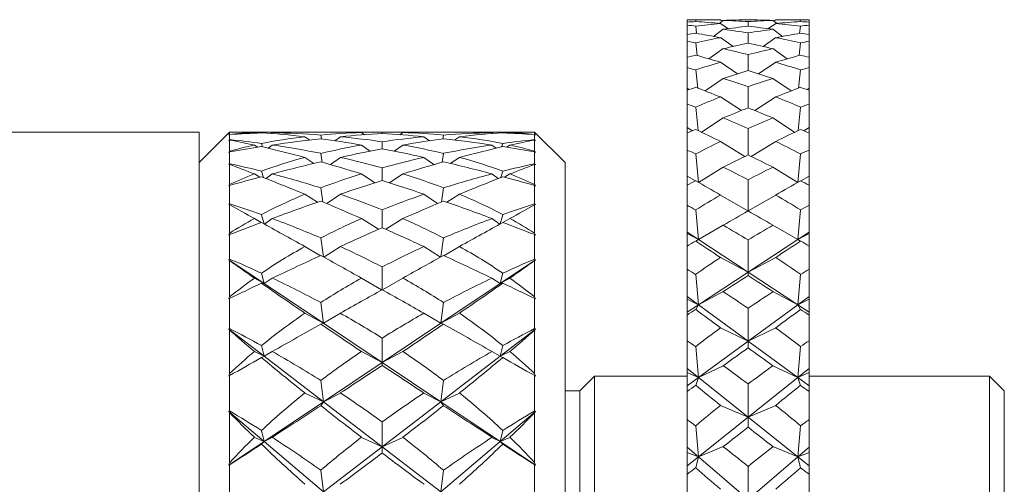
# Model space of a CAD drawing. Header units: inches. Extents: x 1.1 to 19.5, y 1.4 to 16.5.
# Tile 7 of 26: x 8.423 to 9.432, y 9.73 to 10.206. Entities that reach past the tile are written whole.
import ezdxf

# ---------------------------------------------------------------- set-up
doc = ezdxf.new("R2010")
doc.units = ezdxf.units.IN
doc.header["$MEASUREMENT"] = 0

msp = doc.modelspace()

# ---------------------------------------------------------------- linework, layer by layer
at = {"color": 7, "linetype": 'Continuous', "lineweight": 15}
for p, q in [((9.125, 10.2057), (9.107, 10.2057)), ((9.107, 10.2057), (9.107, 10.2033)), ((9.107, 10.2001), (9.107, 10.2033)), ((9.107, 10.2001), (9.107, 10.1906)), ((9.1158, 10.2057), (9.1161, 10.2038)), ((9.1399, 10.202), (9.1441, 10.2051)), ((9.143, 10.2043), (9.1412, 10.2056)), ((9.1488, 10.1966), (9.1412, 10.2019)), ((9.1695, 10.199), (9.1695, 10.2039)), ((9.1903, 10.1966), (9.1978, 10.2019)), ((9.195, 10.2051), (9.1992, 10.202)), ((9.196, 10.2043), (9.1978, 10.2056)), ((9.232, 10.2057), (9.214, 10.2057)), ((9.223, 10.2038), (9.2232, 10.2057)), ((9.232, 10.2057), (9.232, 10.2033)), ((9.232, 10.2001), (9.232, 10.2033)), ((9.232, 10.2001), (9.232, 10.1906)), ((9.107, 10.1837), (9.107, 10.1906)), ((9.1158, 10.1992), (9.1168, 10.1918)), ((9.1341, 10.1887), (9.1441, 10.196)), ((9.1695, 10.1817), (9.1695, 10.1923)), ((9.195, 10.196), (9.2049, 10.1887)), ((9.2223, 10.1918), (9.2232, 10.1992)), ((9.232, 10.1837), (9.232, 10.1906)), ((9.107, 10.1837), (9.107, 10.1673)), ((9.1158, 10.1821), (9.1174, 10.169)), ((9.1542, 10.1784), (9.1412, 10.1874)), ((9.1848, 10.1784), (9.1978, 10.1874)), ((9.2217, 10.169), (9.2232, 10.1821)), ((9.232, 10.1837), (9.232, 10.1673)), ((9.1294, 10.1656), (9.1441, 10.1761)), ((9.1695, 10.1537), (9.1695, 10.17)), ((9.195, 10.1761), (9.2096, 10.1656)), ((9.107, 10.1568), (9.107, 10.1673)), ((9.1588, 10.1504), (9.1412, 10.1622)), ((9.1803, 10.1504), (9.1978, 10.1622)), ((9.232, 10.1568), (9.232, 10.1673)), ((9.107, 10.1568), (9.107, 10.1357)), ((9.1158, 10.1543), (9.1179, 10.1357)), ((9.2212, 10.1357), (9.2232, 10.1543)), ((9.232, 10.1568), (9.232, 10.1357)), ((9.1254, 10.1328), (9.1441, 10.1457)), ((9.195, 10.1457), (9.2136, 10.1328)), ((9.1092, 10.1343), (9.107, 10.1357)), ((9.107, 10.1357), (9.107, 10.1336)), ((9.107, 10.1195), (9.107, 10.1336)), ((9.1695, 10.1155), (9.1695, 10.1372)), ((9.232, 10.1357), (9.2299, 10.1343)), ((9.232, 10.1357), (9.232, 10.1336)), ((9.232, 10.1195), (9.232, 10.1336)), ((9.107, 10.1195), (9.107, 10.0955)), ((9.1627, 10.1127), (9.1412, 10.1267)), ((9.1764, 10.1127), (9.1978, 10.1267)), ((9.232, 10.1195), (9.232, 10.0955)), ((9.1158, 10.1162), (9.1183, 10.0923)), ((9.2208, 10.0923), (9.2232, 10.1162)), ((9.1219, 10.0905), (9.1441, 10.1051)), ((9.195, 10.1051), (9.2171, 10.0905)), ((8.607, 10.0907), (6.607, 10.0907)), ((8.6383, 10.0907), (8.607, 10.0595)), ((8.607, 8.597), (8.607, 10.0907)), ((8.6402, 10.0907), (8.6383, 10.0907)), ((8.6383, 10.0907), (8.6383, 10.0884)), ((8.6886, 10.0907), (8.645, 10.0907)), ((8.6645, 10.0895), (8.6636, 10.0902)), ((8.6712, 10.0898), (8.671, 10.0904)), ((8.6807, 10.0892), (8.6819, 10.0902)), ((8.7435, 10.0907), (8.7175, 10.0907)), ((8.7764, 10.088), (8.7733, 10.0902)), ((8.8046, 10.0907), (8.7845, 10.0907)), ((8.7945, 10.0892), (8.7945, 10.0907)), ((8.8127, 10.088), (8.8157, 10.0902)), ((8.8716, 10.0907), (8.8455, 10.0907)), ((8.9441, 10.0907), (8.9004, 10.0907)), ((8.9084, 10.0892), (8.9071, 10.0902)), ((8.9178, 10.0898), (8.9181, 10.0904)), ((8.9245, 10.0895), (8.9255, 10.0902)), ((8.9508, 10.0907), (8.9489, 10.0907)), ((8.982, 10.0595), (8.9508, 10.0907)), ((8.9508, 10.0884), (8.9508, 10.0907)), ((9.1126, 10.0921), (9.107, 10.0955)), ((9.107, 10.0955), (9.107, 10.0898)), ((9.107, 10.0723), (9.107, 10.0898)), ((9.1695, 10.0674), (9.1695, 10.0943)), ((9.232, 10.0955), (9.2265, 10.0921)), ((9.232, 10.0955), (9.232, 10.0898)), ((9.232, 10.0723), (9.232, 10.0898)), ((8.6383, 10.0884), (8.6375, 10.0874)), ((8.6375, 10.0874), (8.6383, 10.0882)), ((8.6383, 10.0829), (8.6375, 10.0821)), ((8.6375, 10.0821), (8.6383, 10.0825)), ((8.6383, 10.0882), (8.6383, 10.0829)), ((8.6383, 10.0825), (8.6383, 10.071)), ((8.6721, 10.0755), (8.671, 10.079)), ((8.7203, 10.0825), (8.7153, 10.0859)), ((8.7324, 10.0838), (8.7317, 10.0876)), ((8.7462, 10.0818), (8.7517, 10.0859)), ((8.7945, 10.0735), (8.7945, 10.0808)), ((8.8429, 10.0818), (8.8374, 10.0859)), ((8.8566, 10.0838), (8.8573, 10.0876)), ((8.8687, 10.0825), (8.8738, 10.0859)), ((8.9169, 10.0755), (8.9181, 10.079)), ((8.9516, 10.0874), (8.9508, 10.0884)), ((8.9508, 10.0829), (8.9508, 10.0882)), ((8.9508, 10.0882), (8.9516, 10.0874)), ((8.9516, 10.0821), (8.9508, 10.0829)), ((8.9508, 10.071), (8.9508, 10.0825)), ((8.9508, 10.0825), (8.9516, 10.0821)), ((9.1662, 10.0657), (9.1412, 10.0812)), ((9.1728, 10.0657), (9.1978, 10.0812)), ((8.6383, 10.071), (8.6375, 10.0697)), ((8.6375, 10.0697), (8.6383, 10.0704)), ((8.6383, 10.0704), (8.6383, 10.0583)), ((8.6671, 10.0752), (8.6636, 10.0774)), ((8.6778, 10.0742), (8.6819, 10.0774)), ((8.7332, 10.0598), (8.7317, 10.0689)), ((8.7823, 10.0712), (8.7733, 10.0774)), ((8.8068, 10.0712), (8.8157, 10.0774)), ((8.8559, 10.0598), (8.8573, 10.0689)), ((8.9113, 10.0742), (8.9071, 10.0774)), ((8.922, 10.0752), (8.9255, 10.0774)), ((8.9516, 10.0697), (8.9508, 10.071)), ((8.9508, 10.0583), (8.9508, 10.0704)), ((8.9508, 10.0704), (8.9516, 10.0697)), ((9.107, 10.0723), (9.107, 10.0457)), ((9.232, 10.0723), (9.232, 10.0457)), ((8.7247, 10.0585), (8.7153, 10.0647)), ((8.7416, 10.0574), (8.7517, 10.0647)), ((8.8475, 10.0574), (8.8374, 10.0647)), ((8.8643, 10.0585), (8.8738, 10.0647)), ((8.982, 10.0595), (8.982, 9.2157)), ((9.1158, 10.0683), (9.1187, 10.0391)), ((9.2204, 10.0391), (9.2232, 10.0683)), ((8.6383, 10.0583), (8.6375, 10.0575)), ((8.6375, 10.0575), (8.6383, 10.0575)), ((8.6383, 10.0575), (8.6383, 10.0371)), ((8.6729, 10.0442), (8.671, 10.0507)), ((8.7945, 10.0412), (8.7945, 10.0541)), ((8.9162, 10.0442), (8.9181, 10.0507)), ((8.9516, 10.0575), (8.9508, 10.0583)), ((8.9508, 10.0371), (8.9508, 10.0575)), ((8.9508, 10.0575), (8.9516, 10.0575)), ((9.1188, 10.0391), (9.1441, 10.0548)), ((9.195, 10.0548), (9.2203, 10.0391)), ((8.6691, 10.0445), (8.6636, 10.0479)), ((8.6756, 10.0431), (8.6819, 10.0479)), ((8.7869, 10.0387), (8.7733, 10.0479)), ((8.8021, 10.0387), (8.8157, 10.0479)), ((8.9134, 10.0431), (8.9071, 10.0479)), ((8.92, 10.0445), (8.9255, 10.0479)), ((9.1157, 10.0407), (9.107, 10.0457)), ((9.107, 10.0457), (9.107, 10.0364)), ((9.1695, 10.0099), (9.1695, 10.0418)), ((9.232, 10.0457), (9.2234, 10.0407)), ((9.232, 10.0457), (9.232, 10.0364)), ((8.6383, 10.0371), (8.6375, 10.0354)), ((8.6375, 10.0354), (8.6383, 10.0361)), ((8.6383, 10.0361), (8.6383, 10.0173)), ((8.7338, 10.0192), (8.7317, 10.0336)), ((8.8553, 10.0192), (8.8573, 10.0336)), ((8.9516, 10.0354), (8.9508, 10.0371)), ((8.9508, 10.0173), (8.9508, 10.0361)), ((8.9508, 10.0361), (8.9516, 10.0354)), ((9.107, 10.0157), (9.107, 10.0364)), ((9.232, 10.0157), (9.232, 10.0364)), ((8.7283, 10.0189), (8.7153, 10.027)), ((8.7379, 10.0175), (8.7517, 10.027)), ((8.8512, 10.0175), (8.8374, 10.027)), ((8.8608, 10.0189), (8.8738, 10.027)), ((9.1694, 10.0099), (9.1412, 10.0262)), ((9.1696, 10.0099), (9.1978, 10.0262)), ((8.6383, 10.0173), (8.6375, 10.0165)), ((8.6375, 10.0165), (8.6383, 10.0161)), ((8.6383, 10.0161), (8.6383, 9.9871)), ((8.7945, 9.9928), (8.7945, 10.0111)), ((8.9516, 10.0165), (8.9508, 10.0173)), ((8.9508, 10.0161), (8.9516, 10.0165)), ((8.9508, 9.9871), (8.9508, 10.0161)), ((9.107, 10.0157), (9.107, 9.9883)), ((9.1158, 10.011), (9.1187, 9.9806)), ((9.2204, 9.9806), (9.2232, 10.011)), ((9.232, 10.0157), (9.232, 9.9883)), ((8.6707, 9.998), (8.6636, 10.0022)), ((8.6736, 9.9966), (8.671, 10.0061)), ((8.6739, 9.9964), (8.6819, 10.0022)), ((8.7907, 9.9911), (8.7733, 10.0022)), ((8.7983, 9.9911), (8.8157, 10.0022)), ((8.9152, 9.9964), (8.9071, 10.0022)), ((8.9155, 9.9966), (8.9181, 10.0061)), ((8.9183, 9.998), (8.9255, 10.0022)), ((9.107, 9.9883), (9.1187, 9.9806)), ((9.107, 9.9883), (9.107, 9.9869)), ((9.1187, 9.9806), (9.1441, 9.9953)), ((9.195, 9.9953), (9.2204, 9.9806)), ((9.232, 9.9883), (9.2204, 9.9806)), ((9.232, 9.9883), (9.232, 9.9869)), ((8.6383, 9.9871), (8.6375, 9.9851)), ((8.6375, 9.9851), (8.6383, 9.9857)), ((8.6383, 9.9857), (8.6383, 9.9606)), ((8.7343, 9.9629), (8.7317, 9.9823)), ((8.8547, 9.9629), (8.8573, 9.9823)), ((8.9516, 9.9851), (8.9508, 9.9871)), ((8.9508, 9.9606), (8.9508, 9.9857)), ((8.9508, 9.9857), (8.9516, 9.9851)), ((9.1187, 9.9806), (9.107, 9.9869)), ((9.107, 9.9869), (9.107, 9.974)), ((9.1158, 9.9791), (9.1187, 9.9806)), ((9.1187, 9.9806), (9.1695, 9.9472)), ((9.2204, 9.9806), (9.1695, 9.9472)), ((9.1695, 9.9472), (9.1695, 9.9802)), ((9.232, 9.9869), (9.2204, 9.9806)), ((9.2204, 9.9806), (9.2232, 9.9791)), ((9.232, 9.9869), (9.232, 9.974)), ((8.7313, 9.9641), (8.7153, 9.9735)), ((8.7348, 9.9626), (8.7517, 9.9735)), ((8.8542, 9.9626), (8.8374, 9.9735)), ((8.8578, 9.9641), (8.8738, 9.9735)), ((9.107, 9.9504), (9.107, 9.974)), ((9.232, 9.9504), (9.232, 9.974)), ((8.6383, 9.9606), (8.6375, 9.9599)), ((8.6375, 9.9599), (8.6383, 9.9591)), ((8.6737, 9.9357), (8.6375, 9.9599)), ((8.6383, 9.9591), (8.6383, 9.9221)), ((8.9516, 9.9599), (8.9154, 9.9357)), ((8.9516, 9.9599), (8.9508, 9.9606)), ((8.9508, 9.9591), (8.9516, 9.9599)), ((8.9508, 9.9221), (8.9508, 9.9591)), ((9.1695, 9.9472), (9.1412, 9.9623)), ((9.1695, 9.9472), (9.1978, 9.9623)), ((8.7945, 9.9292), (8.7945, 9.9526)), ((9.107, 9.9504), (9.107, 9.9224)), ((9.232, 9.9504), (9.232, 9.9224)), ((8.6737, 9.9357), (8.6636, 9.9411)), ((8.6737, 9.9357), (8.671, 9.9462)), ((8.6737, 9.9357), (8.6819, 9.9411)), ((8.794, 9.929), (8.7733, 9.9411)), ((8.795, 9.929), (8.8157, 9.9411)), ((8.9154, 9.9357), (8.9071, 9.9411)), ((8.9154, 9.9357), (8.9181, 9.9462)), ((8.9154, 9.9357), (8.9255, 9.9411)), ((9.1158, 9.945), (9.1187, 9.9138)), ((9.1187, 9.9138), (9.1695, 9.9472)), ((9.1695, 9.9472), (9.1695, 9.9438)), ((9.2204, 9.9138), (9.1695, 9.9472)), ((9.2204, 9.9138), (9.2232, 9.945)), ((8.6737, 9.9357), (8.671, 9.9359)), ((8.7344, 9.8951), (8.6737, 9.9357)), ((8.9154, 9.9357), (8.8547, 9.8951)), ((8.9154, 9.9357), (8.9181, 9.9359)), ((8.6383, 9.9221), (8.6375, 9.9198)), ((8.6375, 9.9198), (8.6383, 9.9204)), ((8.6383, 9.9204), (8.6383, 9.8895)), ((8.9516, 9.9198), (8.9508, 9.9221)), ((8.9508, 9.8895), (8.9508, 9.9204)), ((8.9508, 9.9204), (8.9516, 9.9198)), ((9.107, 9.9224), (9.1187, 9.9138)), ((9.107, 9.9224), (9.107, 9.9196)), ((9.1187, 9.9138), (9.107, 9.9196)), ((9.107, 9.9196), (9.107, 9.9062)), ((9.1187, 9.9138), (9.1441, 9.9273)), ((9.195, 9.9273), (9.2204, 9.9138)), ((9.232, 9.9224), (9.2204, 9.9138)), ((9.232, 9.9196), (9.2204, 9.9138)), ((9.232, 9.9224), (9.232, 9.9196)), ((9.232, 9.9196), (9.232, 9.9062)), ((8.7344, 9.8951), (8.7317, 9.9161)), ((8.8547, 9.8951), (8.8573, 9.9161)), ((9.107, 9.9062), (9.1187, 9.9138)), ((9.1158, 9.909), (9.1187, 9.9138)), ((9.1187, 9.9138), (9.1695, 9.8766)), ((9.2204, 9.9138), (9.1695, 9.8766)), ((9.1695, 9.8766), (9.1695, 9.9103)), ((9.2204, 9.9138), (9.2232, 9.909)), ((9.232, 9.9062), (9.2204, 9.9138)), ((8.7344, 9.8951), (8.7153, 9.9052)), ((8.7344, 9.8951), (8.7517, 9.9052)), ((8.8547, 9.8951), (8.8374, 9.9052)), ((8.8547, 9.8951), (8.8738, 9.9052)), ((9.107, 9.9062), (9.107, 9.9033)), ((9.107, 9.877), (9.107, 9.9033)), ((9.232, 9.9062), (9.232, 9.9033)), ((9.232, 9.877), (9.232, 9.9033)), ((8.6383, 9.8895), (8.6375, 9.8888)), ((8.6375, 9.8888), (8.6383, 9.8876)), ((8.6737, 9.8611), (8.6375, 9.8888)), ((8.6383, 9.8876), (8.6383, 9.8433)), ((8.7344, 9.8951), (8.7317, 9.894)), ((8.7945, 9.8548), (8.7344, 9.8951)), ((8.8547, 9.8951), (8.7945, 9.8548)), ((8.8547, 9.8951), (8.8573, 9.894)), ((8.9516, 9.8888), (8.9154, 9.8611)), ((8.9516, 9.8888), (8.9508, 9.8895)), ((8.9508, 9.8876), (8.9516, 9.8888)), ((8.9508, 9.8433), (8.9508, 9.8876)), ((9.1695, 9.8766), (9.1412, 9.8903)), ((9.1695, 9.8766), (9.1978, 9.8903)), ((8.7945, 9.8548), (8.7945, 9.8797)), ((9.107, 9.877), (9.107, 9.8487)), ((9.232, 9.877), (9.232, 9.8487)), ((8.6737, 9.8611), (8.671, 9.8721)), ((8.9154, 9.8611), (8.9181, 9.8721)), ((9.1158, 9.8711), (9.1187, 9.8394)), ((9.1187, 9.8394), (9.1695, 9.8766)), ((9.1695, 9.8766), (9.1695, 9.8697)), ((9.2204, 9.8394), (9.1695, 9.8766)), ((9.2204, 9.8394), (9.2232, 9.8711)), ((8.6737, 9.8611), (8.6636, 9.866)), ((8.6737, 9.8611), (8.671, 9.8598)), ((8.6737, 9.8611), (8.6819, 9.866)), ((8.7344, 9.8146), (8.6737, 9.8611)), ((8.7945, 9.8548), (8.7733, 9.866)), ((8.7945, 9.8548), (8.8157, 9.866)), ((8.9154, 9.8611), (8.8547, 9.8146)), ((8.9154, 9.8611), (8.9071, 9.866)), ((8.9154, 9.8611), (8.9255, 9.866)), ((8.9154, 9.8611), (8.9181, 9.8598)), ((8.7945, 9.8548), (8.7344, 9.8146)), ((8.7945, 9.8548), (8.7945, 9.8518)), ((8.8547, 9.8146), (8.7945, 9.8548)), ((9.107, 9.8487), (9.1187, 9.8394)), ((9.107, 9.8487), (9.107, 9.8445)), ((9.1187, 9.8394), (9.1441, 9.8514)), ((9.195, 9.8514), (9.2204, 9.8394)), ((9.232, 9.8487), (9.2204, 9.8394)), ((9.232, 9.8487), (9.232, 9.8445)), ((8.6383, 9.8433), (8.6375, 9.8409)), ((8.6375, 9.8409), (8.6383, 9.8413)), ((8.6383, 9.8413), (8.6383, 9.8052)), ((8.9516, 9.8409), (8.9508, 9.8433)), ((8.9508, 9.8052), (8.9508, 9.8413)), ((8.9508, 9.8413), (8.9516, 9.8409)), ((9.012, 9.8407), (8.997, 9.8257)), ((9.107, 9.8407), (9.012, 9.8407)), ((9.012, 9.8407), (9.012, 9.2157)), ((9.1187, 9.8394), (9.107, 9.8445)), ((9.107, 9.8445), (9.107, 9.8309)), ((9.107, 9.8309), (9.1187, 9.8394)), ((9.1158, 9.8313), (9.1187, 9.8394)), ((9.1187, 9.8394), (9.1695, 9.7988)), ((9.2204, 9.8394), (9.1695, 9.7988)), ((9.232, 9.8445), (9.2204, 9.8394)), ((9.2204, 9.8394), (9.2232, 9.8313)), ((9.232, 9.8309), (9.2204, 9.8394)), ((9.232, 9.8445), (9.232, 9.8309)), ((9.417, 9.8407), (9.232, 9.8407)), ((9.432, 9.8257), (9.417, 9.8407)), ((9.417, 9.2157), (9.417, 9.8407)), ((8.7344, 9.8146), (8.7317, 9.8363)), ((8.8547, 9.8146), (8.8573, 9.8363)), ((9.107, 9.8309), (9.107, 9.8251)), ((9.1695, 9.7988), (9.1695, 9.8328)), ((9.232, 9.8309), (9.232, 9.8251)), ((8.7344, 9.8146), (8.7153, 9.8235)), ((8.7344, 9.8146), (8.7517, 9.8235)), ((8.8547, 9.8146), (8.8374, 9.8235)), ((8.8547, 9.8146), (8.8738, 9.8235)), ((8.997, 9.8257), (8.982, 9.8257)), ((8.997, 9.8257), (8.997, 9.2157)), ((9.107, 9.7963), (9.107, 9.8251)), ((9.232, 9.7963), (9.232, 9.8251)), ((9.432, 9.8257), (9.432, 9.2157)), ((8.7344, 9.8146), (8.6737, 9.7739)), ((8.7344, 9.8146), (8.7317, 9.8105)), ((8.7945, 9.7685), (8.7344, 9.8146)), ((8.8547, 9.8146), (8.7945, 9.7685)), ((8.8547, 9.8146), (8.8573, 9.8105)), ((8.9154, 9.7739), (8.8547, 9.8146)), ((9.1695, 9.7988), (9.1412, 9.8108)), ((9.1695, 9.7988), (9.1978, 9.8108)), ((8.6383, 9.8052), (8.6375, 9.8046)), ((8.6375, 9.8046), (8.6383, 9.8031)), ((8.6737, 9.7739), (8.6375, 9.8046)), ((8.6383, 9.8031), (8.6383, 9.7524)), ((8.9516, 9.8046), (8.9154, 9.7739)), ((8.9516, 9.8046), (8.9508, 9.8052)), ((8.9508, 9.8031), (8.9516, 9.8046)), ((8.9508, 9.7524), (8.9508, 9.8031)), ((9.107, 9.7963), (9.107, 9.7682)), ((9.1187, 9.7582), (9.1695, 9.7988)), ((9.1695, 9.7988), (9.1695, 9.7884)), ((9.2204, 9.7582), (9.1695, 9.7988)), ((9.232, 9.7963), (9.232, 9.7682)), ((8.7945, 9.7685), (8.7945, 9.794)), ((9.1158, 9.7899), (9.1187, 9.7582)), ((9.2204, 9.7582), (9.2232, 9.7899)), ((8.6737, 9.7739), (8.6636, 9.7781)), ((8.6737, 9.7739), (8.671, 9.7852)), ((8.6737, 9.7739), (8.6819, 9.7781)), ((8.7945, 9.7685), (8.7733, 9.7781)), ((8.7945, 9.7685), (8.8157, 9.7781)), ((8.9154, 9.7739), (8.9071, 9.7781)), ((8.9154, 9.7739), (8.9181, 9.7852)), ((8.9154, 9.7739), (8.9255, 9.7781)), ((8.6737, 9.7739), (8.6375, 9.7497)), ((8.6737, 9.7739), (8.671, 9.7711)), ((8.7344, 9.7224), (8.6737, 9.7739)), ((8.7945, 9.7685), (8.7344, 9.7224)), ((8.7945, 9.7685), (8.7945, 9.762)), ((8.8547, 9.7224), (8.7945, 9.7685)), ((8.9154, 9.7739), (8.8547, 9.7224)), ((8.9154, 9.7739), (8.9181, 9.7711)), ((8.9516, 9.7497), (8.9154, 9.7739)), ((9.107, 9.7682), (9.1187, 9.7582)), ((9.107, 9.7682), (9.107, 9.7626)), ((9.1187, 9.7582), (9.1441, 9.7686)), ((9.195, 9.7686), (9.2204, 9.7582)), ((9.232, 9.7682), (9.2204, 9.7582)), ((9.232, 9.7682), (9.232, 9.7626)), ((9.1187, 9.7582), (9.107, 9.7626)), ((9.107, 9.7626), (9.107, 9.7489)), ((9.107, 9.7489), (9.1187, 9.7582)), ((9.1158, 9.7469), (9.1187, 9.7582)), ((9.1187, 9.7582), (9.1695, 9.7146)), ((9.2204, 9.7582), (9.1695, 9.7146)), ((9.232, 9.7626), (9.2204, 9.7582)), ((9.2204, 9.7582), (9.2232, 9.7469)), ((9.232, 9.7489), (9.2204, 9.7582)), ((9.232, 9.7626), (9.232, 9.7489)), ((8.6383, 9.7524), (8.6375, 9.7497)), ((8.6375, 9.7497), (8.6383, 9.7501)), ((8.6383, 9.7501), (8.6383, 9.7095)), ((8.9516, 9.7497), (8.9508, 9.7524)), ((8.9508, 9.7095), (8.9508, 9.7501)), ((8.9508, 9.7501), (8.9516, 9.7497)), ((9.107, 9.7489), (9.107, 9.7402)), ((9.1695, 9.7146), (9.1695, 9.7484)), ((9.232, 9.7489), (9.232, 9.7402)), ((8.7344, 9.7224), (8.7317, 9.7445)), ((8.8547, 9.7224), (8.8573, 9.7445)), ((9.107, 9.7093), (9.107, 9.7402)), ((9.232, 9.7093), (9.232, 9.7402))]:
    msp.add_line(p, q, dxfattribs=at)
for centre, major_axis, ratio, start_param, end_param in [((7.7977, 9.2157), (1.6952, 0.8427), 0.306457, 0.542835, 0.550808), ((7.7977, 9.2157), (1.6978, 0.8728), 0.275208, 0.553483, 0.561456), ((7.7977, 9.2157), (1.692, 0.7909), 0.351901, 0.530987, 0.538959), ((10.5413, 9.2157), (1.6991, -0.8854), 0.260688, 2.661126, 2.6873), ((10.5413, 9.2157), (1.702, -0.9098), 0.229378, 2.648115, 2.674288), ((10.5413, 9.2157), (1.6952, -0.8427), 0.306457, 2.677304, 2.703478), ((7.7977, 9.2157), (1.6978, 0.8728), 0.275208, 0.502955, 0.527297), ((7.7977, 9.2157), (1.6952, 0.8427), 0.306457, 0.492307, 0.516648), ((10.5413, 9.2157), (1.6978, -0.8728), 0.275208, 2.614296, 2.638637), ((10.5413, 9.2157), (1.6952, -0.8427), 0.306457, 2.624945, 2.649286), ((7.7977, 9.2157), (1.6991, 0.8854), 0.260688, 0.454293, 0.480466), ((7.7977, 9.2157), (1.702, 0.9098), 0.229378, 0.467304, 0.493478), ((7.7977, 9.2157), (1.6952, 0.8427), 0.306457, 0.438115, 0.464288), ((10.5413, 9.2157), (1.6952, -0.8427), 0.306457, 2.590785, 2.598758), ((10.5413, 9.2157), (1.6978, -0.8728), 0.275208, 2.580137, 2.58811), ((10.5413, 9.2157), (1.692, -0.7909), 0.351901, 2.602633, 2.610606), ((7.7977, 9.2157), (1.702, 0.9098), 0.229378, 0.572024, 0.579997), ((10.5413, 9.2157), (1.706, -0.9391), 0.183592, 2.626835, 2.653009), ((7.7977, 9.2157), (1.702, 0.9098), 0.229378, 0.521496, 0.545837), ((7.7977, 9.2157), (1.692, 0.7909), 0.351901, 0.480459, 0.5048), ((10.5413, 9.2157), (1.702, -0.9098), 0.229378, 2.595755, 2.620097), ((10.5413, 9.2157), (1.692, -0.7909), 0.351901, 2.636793, 2.661134), ((7.7977, 9.2157), (1.706, 0.9391), 0.183592, 0.488584, 0.514757), ((10.5413, 9.2157), (1.702, -0.9098), 0.229378, 2.561596, 2.569569), ((7.7977, 9.2157), (1.6902, 0.7286), 0.396562, 0.524721, 0.532694), ((10.5413, 9.2157), (1.692, -0.7909), 0.351901, 2.689153, 2.715326), ((7.7977, 9.2157), (1.706, 0.9391), 0.183592, 0.542776, 0.567117), ((10.5413, 9.2157), (1.706, -0.9391), 0.183592, 2.574476, 2.598817), ((7.7977, 9.2157), (1.692, 0.7909), 0.351901, 0.426267, 0.45244), ((10.5413, 9.2157), (1.6902, -0.7286), 0.396562, 2.608899, 2.616872), ((7.7977, 9.2157), (1.706, 0.9391), 0.183592, 0.593304, 0.601277), ((10.5413, 9.2157), (1.7096, -0.9615), 0.137928, 2.603531, 2.629705), ((7.7977, 9.2157), (1.6902, 0.7286), 0.396562, 0.474193, 0.498534), ((10.5413, 9.2157), (1.6902, -0.7286), 0.396562, 2.643058, 2.6674), ((7.7977, 9.2157), (1.7096, 0.9615), 0.137928, 0.511888, 0.538061), ((10.5413, 9.2157), (1.706, -0.9391), 0.183592, 2.540316, 2.548289), ((10.5413, 9.2157), (1.6902, -0.7286), 0.396562, 2.695418, 2.721592), ((7.7977, 9.2157), (1.6902, 0.7286), 0.396562, 0.420001, 0.446174), ((7.7977, 9.2157), (1.6905, 0.6539), 0.439706, 0.525548, 0.533521), ((7.7977, 9.2157), (1.7096, 0.9615), 0.137928, 0.56608, 0.590421), ((10.5413, 9.2157), (1.7096, -0.9615), 0.137928, 2.551172, 2.575513), ((10.5413, 9.2157), (1.6905, -0.6539), 0.439706, 2.608072, 2.616045), ((7.7977, 9.2157), (1.6905, 0.6539), 0.439706, 0.47502, 0.499362), ((10.5413, 9.2157), (1.6905, -0.6539), 0.439706, 2.642231, 2.666572), ((7.7977, 9.2157), (1.7096, 0.9615), 0.137928, 0.616608, 0.624581), ((10.5413, 9.2157), (1.7124, -0.9773), 0.0924, 2.578799, 2.604972), ((7.7977, 9.2157), (1.7124, 0.9773), 0.0924, 0.536621, 0.562794), ((10.5413, 9.2157), (1.7096, -0.9615), 0.137928, 2.517012, 2.524985), ((7.7977, 9.2157), (1.6931, 0.5648), 0.480208, 0.535179, 0.543152), ((10.5413, 9.2157), (1.6905, -0.6539), 0.439706, 2.694591, 2.720764), ((7.7977, 9.2157), (1.6905, 0.6539), 0.439706, 0.420828, 0.447002), ((10.5413, 9.2157), (1.6931, -0.5648), 0.480208, 2.598441, 2.606414), ((7.7977, 9.2157), (1.7124, 0.9773), 0.0924, 0.590812, 0.615154), ((10.5413, 9.2157), (1.7124, -0.9773), 0.0924, 2.526439, 2.55078), ((7.7977, 9.2157), (1.6931, 0.5648), 0.480208, 0.484651, 0.508993), ((10.5413, 9.2157), (1.6931, -0.5648), 0.480208, 2.6326, 2.656941), ((10.0108, 9.2157), (1.5049, -0.8086), 0.222117, 2.784532, 2.822376), ((7.5783, 9.2157), (1.4978, 0.7382), 0.313689, 0.612225, 0.64285), ((10.0108, 9.2157), (1.5073, -0.826), 0.191592, 2.770348, 2.805254), ((7.5783, 9.2157), (1.4959, 0.7077), 0.343994, 0.60428, 0.631477), ((10.0108, 9.2157), (1.5049, -0.8086), 0.222117, 2.733228, 2.774026), ((10.0108, 9.2157), (1.5073, -0.826), 0.191592, 2.700535, 2.759842), ((7.5783, 9.2157), (1.4978, 0.7382), 0.313689, 0.566813, 0.601719), ((7.5783, 9.2157), (1.4959, 0.7077), 0.343994, 0.544514, 0.593774), ((10.0108, 9.2157), (1.5, -0.765), 0.283217, 2.669555, 2.718816), ((10.0108, 9.2157), (1.5024, -0.7884), 0.252672, 2.657931, 2.692837), ((7.5783, 9.2157), (1.5024, 0.7884), 0.252672, 0.507506, 0.553475), ((7.5783, 9.2157), (1.5, 0.765), 0.283217, 0.495882, 0.529968), ((10.0108, 9.2157), (1.5, -0.765), 0.283217, 2.611625, 2.645711), ((10.0108, 9.2157), (1.5024, -0.7884), 0.252672, 2.588118, 2.634087), ((7.5783, 9.2157), (1.5024, 0.7884), 0.252672, 0.448755, 0.483662), ((7.5783, 9.2157), (1.5, 0.765), 0.283217, 0.422777, 0.472038), ((10.0108, 9.2157), (1.4959, -0.7077), 0.343994, 2.547818, 2.597079), ((10.0108, 9.2157), (1.4978, -0.7382), 0.313689, 2.539873, 2.57478), ((7.5783, 9.2157), (1.5073, 0.826), 0.191592, 0.381751, 0.441058), ((7.5783, 9.2157), (1.5049, 0.8086), 0.222117, 0.367566, 0.408365), ((10.0108, 9.2157), (1.4959, -0.7077), 0.343994, 2.510116, 2.537312), ((10.0108, 9.2157), (1.4978, -0.7382), 0.313689, 2.498742, 2.529368), ((7.5783, 9.2157), (1.5073, 0.826), 0.191592, 0.336338, 0.371245), ((7.5783, 9.2157), (1.5049, 0.8086), 0.222117, 0.319216, 0.35706), ((7.7977, 9.2157), (1.7124, 0.9773), 0.0924, 0.64134, 0.649313), ((10.5413, 9.2157), (1.7141, -0.9867), 0.046982, 2.553151, 2.579325), ((7.7977, 9.2157), (1.7141, 0.9867), 0.046982, 0.562268, 0.588441), ((10.5413, 9.2157), (1.7124, -0.9773), 0.0924, 2.492279, 2.500252), ((7.5783, 9.2157), (1.4938, 0.6343), 0.403524, 0.595922, 0.626547), ((10.0108, 9.2157), (1.5114, -0.8524), 0.130706, 2.73932, 2.777164), ((10.0108, 9.2157), (1.5, -0.765), 0.283217, 2.739368, 2.798675), ((7.5783, 9.2157), (1.5024, 0.7884), 0.252672, 0.574027, 0.623288), ((10.0108, 9.2157), (1.5073, -0.826), 0.191592, 2.630721, 2.679982), ((7.5783, 9.2157), (1.4959, 0.7077), 0.343994, 0.477992, 0.523961), ((10.0108, 9.2157), (1.4959, -0.7077), 0.343994, 2.617631, 2.663601), ((7.5783, 9.2157), (1.5073, 0.826), 0.191592, 0.46161, 0.510871), ((10.0108, 9.2157), (1.5024, -0.7884), 0.252672, 2.518304, 2.567565), ((7.5783, 9.2157), (1.5, 0.765), 0.283217, 0.342917, 0.402225), ((10.0108, 9.2157), (1.4938, -0.6343), 0.403524, 2.515045, 2.54567), ((7.5783, 9.2157), (1.5114, 0.8524), 0.130706, 0.364429, 0.402273), ((10.5413, 9.2157), (1.6931, -0.5648), 0.480208, 2.68496, 2.711133), ((7.7977, 9.2157), (1.6931, 0.5648), 0.480208, 0.430459, 0.456633), ((10.0108, 9.2157), (1.5, -0.765), 0.283217, 2.809181, 2.847025), ((7.5783, 9.2157), (1.5024, 0.7884), 0.252672, 0.633794, 0.664419), ((10.0108, 9.2157), (1.5114, -0.8524), 0.130706, 2.669507, 2.728814), ((7.5783, 9.2157), (1.4938, 0.6343), 0.403524, 0.536156, 0.585417), ((10.0108, 9.2157), (1.4959, -0.7077), 0.343994, 2.687445, 2.736705), ((7.5783, 9.2157), (1.5073, 0.826), 0.191592, 0.534715, 0.580684), ((10.0108, 9.2157), (1.5073, -0.826), 0.191592, 2.560908, 2.606877), ((7.5783, 9.2157), (1.4959, 0.7077), 0.343994, 0.404887, 0.454148), ((10.0108, 9.2157), (1.4938, -0.6343), 0.403524, 2.556176, 2.605437), ((7.5783, 9.2157), (1.5114, 0.8524), 0.130706, 0.412778, 0.472086), ((10.0108, 9.2157), (1.5024, -0.7884), 0.252672, 2.477174, 2.507799), ((7.5783, 9.2157), (1.5, 0.765), 0.283217, 0.294568, 0.332412), ((7.7977, 9.2157), (1.6983, 0.4592), 0.516444, 0.555274, 0.563247), ((10.5413, 9.2157), (1.6983, -0.4592), 0.516444, 2.578346, 2.586319), ((10.0108, 9.2157), (1.4959, -0.7077), 0.343994, 2.757258, 2.816565), ((7.5783, 9.2157), (1.5073, 0.826), 0.191592, 0.601237, 0.650498), ((10.0108, 9.2157), (1.5114, -0.8524), 0.130706, 2.599694, 2.648955), ((7.5783, 9.2157), (1.4938, 0.6343), 0.403524, 0.469634, 0.515603), ((10.0108, 9.2157), (1.4938, -0.6343), 0.403524, 2.625989, 2.671959), ((7.5783, 9.2157), (1.5114, 0.8524), 0.130706, 0.492638, 0.541899), ((10.0108, 9.2157), (1.5073, -0.826), 0.191592, 2.491095, 2.540356), ((7.5783, 9.2157), (1.4959, 0.7077), 0.343994, 0.325028, 0.384335), ((7.7977, 9.2157), (1.7141, 0.9867), 0.046982, 0.61646, 0.640801), ((10.5413, 9.2157), (1.7141, -0.9867), 0.046982, 2.500792, 2.525133), ((7.5783, 9.2157), (1.495, 0.5409), 0.460043, 0.600661, 0.631286), ((10.0108, 9.2157), (1.5143, -0.8685), 0.070053, 2.705897, 2.743741), ((10.0108, 9.2157), (1.495, -0.5409), 0.460043, 2.510307, 2.540932), ((7.5783, 9.2157), (1.5143, 0.8685), 0.070053, 0.397852, 0.435696), ((7.7977, 9.2157), (1.6983, 0.4592), 0.516444, 0.504746, 0.529087), ((10.5413, 9.2157), (1.6983, -0.4592), 0.516444, 2.612506, 2.636847), ((10.0108, 9.2157), (1.4959, -0.7077), 0.343994, 2.827071, 2.864915), ((7.5783, 9.2157), (1.5073, 0.826), 0.191592, 0.661003, 0.691628), ((10.0108, 9.2157), (1.5143, -0.8685), 0.070053, 2.636084, 2.695391), ((7.5783, 9.2157), (1.495, 0.5409), 0.460043, 0.540894, 0.590155), ((10.0108, 9.2157), (1.4938, -0.6343), 0.403524, 2.695802, 2.745063), ((7.5783, 9.2157), (1.5114, 0.8524), 0.130706, 0.565743, 0.611712), ((10.0108, 9.2157), (1.5114, -0.8524), 0.130706, 2.529881, 2.57585), ((7.5783, 9.2157), (1.4938, 0.6343), 0.403524, 0.396529, 0.44579), ((10.0108, 9.2157), (1.495, -0.5409), 0.460043, 2.551438, 2.600699), ((7.5783, 9.2157), (1.5143, 0.8685), 0.070053, 0.446202, 0.505509), ((10.0108, 9.2157), (1.5073, -0.826), 0.191592, 2.449964, 2.480589), ((7.5783, 9.2157), (1.4959, 0.7077), 0.343994, 0.276678, 0.314522), ((7.7977, 9.2157), (1.7141, 0.9867), 0.046982, 0.666988, 0.674961), ((10.5413, 9.2157), (1.7147, -0.99), 0.001626, 2.527051, 2.553225), ((7.7977, 9.2157), (1.7147, 0.99), 0.001626, 0.588368, 0.614541), ((10.5413, 9.2157), (1.7141, -0.9867), 0.046982, 2.466632, 2.474605), ((10.0108, 9.2157), (1.4938, -0.6343), 0.403524, 2.765616, 2.824923), ((7.5783, 9.2157), (1.5114, 0.8524), 0.130706, 0.632264, 0.681525), ((10.0108, 9.2157), (1.5143, -0.8685), 0.070053, 2.566271, 2.615531), ((7.5783, 9.2157), (1.495, 0.5409), 0.460043, 0.474373, 0.520342), ((10.0108, 9.2157), (1.495, -0.5409), 0.460043, 2.621251, 2.66722), ((7.5783, 9.2157), (1.5143, 0.8685), 0.070053, 0.526061, 0.575322), ((10.0108, 9.2157), (1.5114, -0.8524), 0.130706, 2.460067, 2.509328), ((7.5783, 9.2157), (1.4938, 0.6343), 0.403524, 0.31667, 0.375977), ((10.5413, 9.2157), (1.6983, -0.4592), 0.516444, 2.664865, 2.691039), ((7.7977, 9.2157), (1.6983, 0.4592), 0.516444, 0.450554, 0.476727), ((7.5783, 9.2157), (1.5001, 0.4233), 0.510503, 0.622531, 0.653156), ((10.0108, 9.2157), (1.5155, -0.8749), 0.009556, 2.671256, 2.7091), ((10.0108, 9.2157), (1.5001, -0.4233), 0.510503, 2.488437, 2.519062), ((7.5783, 9.2157), (1.5155, 0.8749), 0.009556, 0.432493, 0.470337), ((7.7977, 9.2157), (1.7049, 0.3358), 0.546259, 0.586848, 0.594821), ((7.7977, 9.2157), (1.7147, 0.99), 0.001626, 0.64256, 0.666901), ((10.5413, 9.2157), (1.7147, -0.99), 0.001626, 2.474692, 2.499033), ((10.5413, 9.2157), (1.7049, -0.3358), 0.546259, 2.546771, 2.554744), ((10.0108, 9.2157), (1.4938, -0.6343), 0.403524, 2.835429, 2.873273), ((7.5783, 9.2157), (1.5114, 0.8524), 0.130706, 0.692031, 0.722656), ((10.0108, 9.2157), (1.5155, -0.8749), 0.009556, 2.601442, 2.66075), ((7.5783, 9.2157), (1.5001, 0.4233), 0.510503, 0.562764, 0.612025), ((10.0108, 9.2157), (1.495, -0.5409), 0.460043, 2.691064, 2.740325), ((7.5783, 9.2157), (1.495, 0.5409), 0.460043, 0.401268, 0.450529), ((10.0108, 9.2157), (1.5001, -0.4233), 0.510503, 2.529567, 2.578828), ((7.5783, 9.2157), (1.5155, 0.8749), 0.009556, 0.480843, 0.54015), ((10.0108, 9.2157), (1.5114, -0.8524), 0.130706, 2.418936, 2.449562), ((7.5783, 9.2157), (1.4938, 0.6343), 0.403524, 0.26832, 0.306164), ((7.5783, 9.2157), (1.5143, 0.8685), 0.070053, 0.599166, 0.645135), ((10.0108, 9.2157), (1.5143, -0.8685), 0.070053, 2.496457, 2.542427), ((7.7977, 9.2157), (1.7049, 0.3358), 0.546259, 0.53632, 0.560662), ((10.5413, 9.2157), (1.7049, -0.3358), 0.546259, 2.580931, 2.605272), ((7.7977, 9.2157), (1.7147, 0.99), 0.001626, 0.693088, 0.701061), ((10.5413, 9.2157), (1.7142, -0.9872), 0.043729, 3.756076, 3.782249), ((7.7977, 9.2157), (1.7142, 0.9872), 0.043729, 5.642529, 5.668702), ((10.5413, 9.2157), (1.7147, -0.99), 0.001626, 2.440532, 2.448505), ((10.0108, 9.2157), (1.495, -0.5409), 0.460043, 2.760877, 2.820185), ((7.5783, 9.2157), (1.5001, 0.4233), 0.510503, 0.496243, 0.542212), ((10.0108, 9.2157), (1.5001, -0.4233), 0.510503, 2.599381, 2.64535), ((7.5783, 9.2157), (1.495, 0.5409), 0.460043, 0.321408, 0.380716), ((7.5783, 9.2157), (1.5078, 0.2781), 0.55023, 0.664482, 0.695107), ((10.0108, 9.2157), (1.5149, -0.8716), 0.050919, 3.60889, 3.646734), ((7.5783, 9.2157), (1.5143, 0.8685), 0.070053, 0.665688, 0.714948), ((10.0108, 9.2157), (1.5155, -0.8749), 0.009556, 2.531629, 2.58089), ((7.5783, 9.2157), (1.5155, 0.8749), 0.009556, 0.560703, 0.609963), ((10.0108, 9.2157), (1.5143, -0.8685), 0.070053, 2.426644, 2.475905), ((10.0108, 9.2157), (1.5078, -0.2781), 0.55023, 2.446485, 2.47711), ((7.5783, 9.2157), (1.5149, 0.8716), 0.050919, 5.778044, 5.815888), ((10.5413, 9.2157), (1.7049, -0.3358), 0.546259, 2.633291, 2.659464), ((7.7977, 9.2157), (1.7049, 0.3358), 0.546259, 0.482128, 0.508302), ((7.7977, 9.2157), (1.7111, 0.1956), 0.567156, 0.629281, 0.637254), ((10.5413, 9.2157), (1.7111, -0.1956), 0.567156, 2.504338, 2.512311), ((10.0108, 9.2157), (1.495, -0.5409), 0.460043, 2.83069, 2.868534), ((7.5783, 9.2157), (1.5078, 0.2781), 0.55023, 0.604716, 0.653977), ((10.0108, 9.2157), (1.5001, -0.4233), 0.510503, 2.669194, 2.718455), ((7.5783, 9.2157), (1.5001, 0.4233), 0.510503, 0.423138, 0.472399), ((10.0108, 9.2157), (1.5078, -0.2781), 0.55023, 2.487616, 2.536877), ((7.5783, 9.2157), (1.495, 0.5409), 0.460043, 0.273058, 0.310902), ((7.7977, 9.2157), (1.7142, 0.9872), 0.043729, 5.590169, 5.61451), ((10.5413, 9.2157), (1.7142, -0.9872), 0.043729, 3.810268, 3.834609), ((7.5783, 9.2157), (1.5143, 0.8685), 0.070053, 0.725454, 0.756079), ((10.0108, 9.2157), (1.5149, -0.8716), 0.050919, 3.65724, 3.716547), ((7.5783, 9.2157), (1.5155, 0.8749), 0.009556, 0.633807, 0.679777), ((10.0108, 9.2157), (1.5155, -0.8749), 0.009556, 2.461816, 2.507785), ((7.5783, 9.2157), (1.5149, 0.8716), 0.050919, 5.708231, 5.767538), ((10.0108, 9.2157), (1.5143, -0.8685), 0.070053, 2.385513, 2.416138), ((7.7977, 9.2157), (1.7111, 0.1956), 0.567156, 0.578753, 0.603095), ((10.5413, 9.2157), (1.7111, -0.1956), 0.567156, 2.538498, 2.562839), ((7.7977, 9.2157), (1.7142, 0.9872), 0.043729, 5.556009, 5.563982), ((10.5413, 9.2157), (1.7125, -0.9782), 0.08914, 3.781771, 3.807944), ((7.7977, 9.2157), (1.7125, 0.9782), 0.08914, 5.616834, 5.643007), ((10.5413, 9.2157), (1.7142, -0.9872), 0.043729, 3.860796, 3.868769), ((10.0108, 9.2157), (1.5001, -0.4233), 0.510503, 2.739007, 2.798314), ((7.5783, 9.2157), (1.5078, 0.2781), 0.55023, 0.538194, 0.584163), ((10.0108, 9.2157), (1.5078, -0.2781), 0.55023, 2.557429, 2.603399), ((7.5783, 9.2157), (1.5001, 0.4233), 0.510503, 0.343278, 0.402586), ((7.5783, 9.2157), (1.5143, 0.1077), 0.573435, 0.724843, 0.755468), ((10.0108, 9.2157), (1.5125, -0.8586), 0.11151, 3.642817, 3.680661), ((7.5783, 9.2157), (1.5155, 0.8749), 0.009556, 0.700329, 0.74959), ((10.0108, 9.2157), (1.5149, -0.8716), 0.050919, 3.737099, 3.78636), ((7.5783, 9.2157), (1.5149, 0.8716), 0.050919, 5.638418, 5.687679), ((10.0108, 9.2157), (1.5155, -0.8749), 0.009556, 2.392003, 2.441264), ((10.0108, 9.2157), (1.5143, -0.1077), 0.573435, 2.386125, 2.41675), ((7.5783, 9.2157), (1.5125, 0.8586), 0.11151, 5.744117, 5.781961), ((10.5413, 9.2157), (1.7111, -0.1956), 0.567156, 2.590858, 2.617031), ((7.7977, 9.2157), (1.7111, 0.1956), 0.567156, 0.524562, 0.550735), ((7.7977, 9.2157), (1.7145, 0.0437), 0.576851, 0.679336, 0.687309), ((10.5413, 9.2157), (1.7145, -0.0437), 0.576851, 2.454284, 2.462257), ((7.7977, 9.2157), (1.7125, 0.9782), 0.08914, 5.564474, 5.588815), ((10.5413, 9.2157), (1.7125, -0.9782), 0.08914, 3.835963, 3.860304), ((10.0108, 9.2157), (1.5001, -0.4233), 0.510503, 2.80882, 2.846664), ((7.5783, 9.2157), (1.5155, 0.8749), 0.009556, 0.760096, 0.790721), ((10.0108, 9.2157), (1.5125, -0.8586), 0.11151, 3.691167, 3.750474), ((7.5783, 9.2157), (1.5143, 0.1077), 0.573435, 0.665076, 0.714337), ((10.0108, 9.2157), (1.5078, -0.2781), 0.55023, 2.627242, 2.676503), ((7.5783, 9.2157), (1.5078, 0.2781), 0.55023, 0.465089, 0.51435), ((10.0108, 9.2157), (1.5143, -0.1077), 0.573435, 2.427256, 2.476516), ((7.5783, 9.2157), (1.5125, 0.8586), 0.11151, 5.674304, 5.733611), ((10.0108, 9.2157), (1.5155, -0.8749), 0.009556, 2.350872, 2.381497), ((7.5783, 9.2157), (1.5001, 0.4233), 0.510503, 0.294928, 0.332772), ((7.5783, 9.2157), (1.5149, 0.8716), 0.050919, 5.568605, 5.614574), ((10.0108, 9.2157), (1.5149, -0.8716), 0.050919, 3.810204, 3.856173), ((7.7977, 9.2157), (1.7145, 0.0437), 0.576851, 0.628808, 0.653149), ((10.5413, 9.2157), (1.7145, -0.0437), 0.576851, 2.488444, 2.512785), ((7.7977, 9.2157), (1.7125, 0.9782), 0.08914, 5.530315, 5.538288), ((10.5413, 9.2157), (1.7098, -0.9629), 0.13466, 3.806585, 3.832759), ((7.7977, 9.2157), (1.7098, 0.9629), 0.13466, 5.592019, 5.618193), ((10.5413, 9.2157), (1.7125, -0.9782), 0.08914, 3.88649, 3.894463), ((10.0108, 9.2157), (1.5078, -0.2781), 0.55023, 2.697056, 2.756363), ((7.5783, 9.2157), (1.5143, 0.1077), 0.573435, 0.598555, 0.644524), ((10.0108, 9.2157), (1.5143, -0.1077), 0.573435, 2.497069, 2.543038), ((7.5783, 9.2157), (1.5078, 0.2781), 0.55023, 0.38523, 0.444537), ((7.5783, 9.2157), (1.5149, 0.8716), 0.050919, 5.498792, 5.548052), ((10.0108, 9.2157), (1.5125, -0.8586), 0.11151, 3.771027, 3.820288), ((7.5783, 9.2157), (1.5125, 0.8586), 0.11151, 5.60449, 5.653751), ((10.0108, 9.2157), (1.5149, -0.8716), 0.050919, 3.876726, 3.925986), ((10.5413, 9.2157), (1.7145, -0.0437), 0.576851, 2.540803, 2.566977), ((7.7977, 9.2157), (1.7145, 0.0437), 0.576851, 0.574616, 0.600789), ((7.5783, 9.2157), (1.5149, -0.0745), 0.575483, 0.793915, 0.82454), ((10.0108, 9.2157), (1.5087, -0.8355), 0.17232, 3.674742, 3.712586), ((10.0108, 9.2157), (1.5149, 0.0745), 0.575483, 2.317052, 2.347677), ((7.5783, 9.2157), (1.5087, 0.8355), 0.17232, 5.712192, 5.750036), ((7.7977, 9.2157), (1.7135, -0.1112), 0.574098, 0.731248, 0.739221), ((10.5413, 9.2157), (1.7135, 0.1112), 0.574098, 2.402372, 2.410345), ((7.7977, 9.2157), (1.7098, 0.9629), 0.13466, 5.53966, 5.564001), ((10.5413, 9.2157), (1.7098, -0.9629), 0.13466, 3.860777, 3.885118), ((10.0108, 9.2157), (1.5078, -0.2781), 0.55023, 2.766869, 2.804713), ((7.5783, 9.2157), (1.5149, -0.0745), 0.575483, 0.734149, 0.783409), ((10.0108, 9.2157), (1.5143, -0.1077), 0.573435, 2.566882, 2.616143), ((7.5783, 9.2157), (1.5143, 0.1077), 0.573435, 0.52545, 0.574711), ((10.0108, 9.2157), (1.5149, 0.0745), 0.575483, 2.358183, 2.407444), ((7.5783, 9.2157), (1.5078, 0.2781), 0.55023, 0.33688, 0.374724), ((7.5783, 9.2157), (1.5149, 0.8716), 0.050919, 5.457661, 5.488286), ((10.0108, 9.2157), (1.5087, -0.8355), 0.17232, 3.723091, 3.782399), ((7.5783, 9.2157), (1.5087, 0.8355), 0.17232, 5.642379, 5.701687), ((10.0108, 9.2157), (1.5149, -0.8716), 0.050919, 3.936492, 3.967117), ((7.7977, 9.2157), (1.7135, -0.1112), 0.574098, 0.68072, 0.705062), ((10.5413, 9.2157), (1.7135, 0.1112), 0.574098, 2.436531, 2.460872), ((7.5783, 9.2157), (1.5125, 0.8586), 0.11151, 5.534677, 5.580646), ((10.0108, 9.2157), (1.5125, -0.8586), 0.11151, 3.844132, 3.890101), ((7.7977, 9.2157), (1.7098, 0.9629), 0.13466, 5.5055, 5.513473), ((10.5413, 9.2157), (1.7063, -0.941), 0.180314, 3.83001, 3.856184), ((7.7977, 9.2157), (1.7063, 0.941), 0.180314, 5.568594, 5.594768), ((10.5413, 9.2157), (1.7098, -0.9629), 0.13466, 3.911305, 3.919278)]:
    msp.add_ellipse(centre, major_axis=major_axis, ratio=ratio, start_param=start_param, end_param=end_param, dxfattribs=at)

doc.saveas('drawing.dxf')
